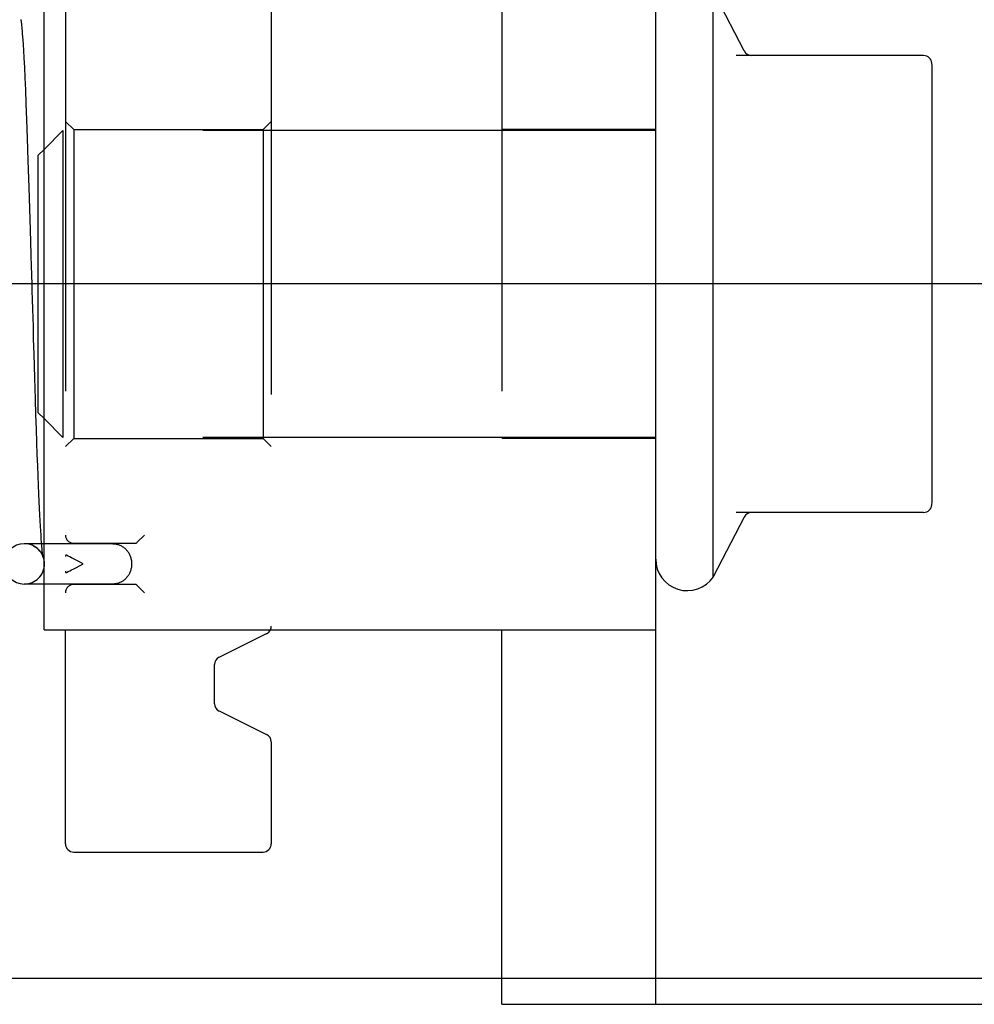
# Model space of a CAD drawing. Header units: inches. Extents: x 0 to 100, y 0 to 65.
# Tile 9 of 121: x 15.96 to 17.12, y 5.17 to 6.37. Entities that reach past the tile are written whole.
import ezdxf

# ---------------------------------------------------------------- set-up
doc = ezdxf.new("R2010")
doc.units = ezdxf.units.IN
doc.header["$LTSCALE"] = 5.5
doc.header["$MEASUREMENT"] = 0
doc.linetypes.add('HIDDEN', pattern=[0.2, 0.1, -0.1])
doc.layers.get('0').update_dxf_attribs({"linetype": 'CONTINUOUS'})
doc.layers.add('DEFAULT_2', color=8, linetype='HIDDEN')
doc.layers.add('DIMENSIONS', color=7, linetype='CONTINUOUS')
doc.styles.get("Standard").update_dxf_attribs({"font": 'arial.ttf'})
doc.dimstyles.new('DIMSTYLE_1', dxfattribs={"dimtxt": 0.441176, "dimasz": 0.588235, "dimexe": 0.09, "dimexo": 0.07, "dimgap": 0.0375, "dimtad": 0, "dimtih": 1, "dimtoh": 1, "dimzin": 4, "dimdsep": 46, "dimtxsty": 'Standard', "dimblk": '_FILLED', "dimblk1": '_FILLED', "dimblk2": '_FILLED', "dimcen": 0.09, "dimadec": 3, "dimazin": 1, "dimtfac": 1, "dimtdec": 3, "dimtofl": 0, "dimtmove": 0, "dimatfit": 3, "dimldrblk": '_FILLED', "dimfxl": 0, "dimtolj": 1, "dimtzin": 4, "dimarcsym": 0})

# ---------------------------------------------------------------- blocks, each defined once
blk = doc.blocks.new('_FILLED')
at = {"color": 0, "linetype": 'ByBlock'}
blk.add_solid([(0, 0), (-1, 0.2), (-1, -0.2)], dxfattribs=at)
blk = doc.blocks.new('*D1')
at = {"layer": 'DIMENSIONS', "color": 2, "linetype": 'Continuous'}
for p, q in [((20.8126, 47.3916), (11.9453, 47.3916)), ((12.4747, 47.3916), (12.4747, 26.739)), ((12.4747, 5.2041), (12.4747, 25.8566)), ((20.8126, 5.2041), (11.9453, 5.2041))]:
    blk.add_line(p, q, dxfattribs=at)
at = {"layer": 'DIMENSIONS', "color": 2, "linetype": 'Continuous', "xscale": 0.5882352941, "yscale": 0.5882352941, "zscale": 0.5882352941}
for p, rotation in [((12.4747, 47.3916), 90), ((12.4747, 5.2041), 270)]:
    blk.add_blockref('_FILLED', p, dxfattribs=dict(at, rotation=rotation))
at = {"layer": 'DIMENSIONS', "color": 2, "linetype": 'Continuous', "insert": (12.4747, 26.5184), "char_height": 0.44118, "width": 1.541658, "attachment_point": 2, "line_spacing_factor": 0.9}
blk.add_mtext('42.19', dxfattribs=at)
blk = doc.blocks.new('*D12')
at = {"layer": 'DIMENSIONS', "color": 2, "linetype": 'Continuous'}
for p, q in [((19.4064, 46.5478), (13.8542, 46.5478)), ((14.3836, 46.5478), (14.3836, 25.4214)), ((14.3836, 6.0478), (14.3836, 24.539)), ((19.4064, 6.0478), (13.8542, 6.0478))]:
    blk.add_line(p, q, dxfattribs=at)
at = {"layer": 'DIMENSIONS', "color": 2, "linetype": 'Continuous', "xscale": 0.5882352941, "yscale": 0.5882352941, "zscale": 0.5882352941}
for p, rotation in [((14.3836, 46.5478), 90), ((14.3836, 6.0478), 270)]:
    blk.add_blockref('_FILLED', p, dxfattribs=dict(at, rotation=rotation))
at = {"layer": 'DIMENSIONS', "color": 2, "linetype": 'Continuous', "insert": (14.3836, 25.2008), "char_height": 0.44118, "width": 1.541658, "attachment_point": 2, "line_spacing_factor": 0.9}
blk.add_mtext('40.50', dxfattribs=at)

msp = doc.modelspace()

# ---------------------------------------------------------------- linework, layer by layer
at = {"color": 3, "linetype": 'Continuous'}
for p, q in [((16.7341, 5.1728), (16.7341, 6.9228)), ((15.9911, 5.6278), (15.9911, 6.4678)), ((15.9911, 5.6278), (16.7341, 5.6278)), ((16.7341, 5.1728), (20.9221, 5.1728))]:
    msp.add_line(p, q, dxfattribs=at)
at = {"color": 7, "linetype": 'Continuous'}
for p, q in [((16.8415, 6.3312), (16.8041, 6.4036)), ((16.8041, 5.692), (16.8041, 6.4036)), ((15.9635, 6.3679), (15.9634, 6.3691)), ((15.9637, 6.3666), (15.9635, 6.3679)), ((15.9639, 6.3652), (15.9637, 6.3666)), ((15.964, 6.3637), (15.9639, 6.3652)), ((15.9644, 6.3597), (15.9643, 6.3614)), ((15.9646, 6.3579), (15.9644, 6.3597)), ((15.9649, 6.355), (15.9646, 6.3579)), ((15.9651, 6.3517), (15.9649, 6.355)), ((15.9654, 6.3482), (15.9651, 6.3517)), ((15.9657, 6.3443), (15.9654, 6.3482)), ((15.9661, 6.3384), (15.9657, 6.3443)), ((15.9665, 6.3317), (15.9661, 6.3384)), ((15.967, 6.3221), (15.9665, 6.3317)), ((15.9676, 6.3111), (15.967, 6.3221)), ((17.0596, 6.3253), (16.8319, 6.3253)), ((15.9682, 6.2984), (15.9676, 6.3111)), ((17.0701, 5.7922), (17.0701, 6.3034)), ((15.9688, 6.2837), (15.9682, 6.2984)), ((15.9695, 6.2669), (15.9688, 6.2837)), ((15.9703, 6.2474), (15.9695, 6.2669)), ((15.9711, 6.2248), (15.9703, 6.2474)), ((15.972, 6.1978), (15.9711, 6.2248)), ((15.9841, 6.2043), (15.9911, 6.2113)), ((15.973, 6.165), (15.972, 6.1978)), ((15.9841, 5.8913), (15.9841, 6.2043)), ((15.9746, 6.1136), (15.973, 6.165)), ((15.975, 6.0987), (15.9746, 6.1136)), ((15.9755, 6.0836), (15.975, 6.0987)), ((15.9784, 5.9813), (15.9781, 5.9946)), ((15.979, 5.9624), (15.9784, 5.9813)), ((15.9799, 5.9336), (15.979, 5.9624)), ((15.9807, 5.9077), (15.9799, 5.9336)), ((15.9813, 5.8888), (15.9807, 5.9077)), ((15.9819, 5.8713), (15.9813, 5.8888)), ((15.9841, 5.8913), (15.9911, 5.8843)), ((15.9824, 5.8553), (15.9819, 5.8713)), ((15.9829, 5.8405), (15.9824, 5.8553)), ((15.9834, 5.827), (15.9829, 5.8405)), ((15.9839, 5.8146), (15.9834, 5.827)), ((15.9844, 5.8033), (15.9839, 5.8146)), ((15.9848, 5.7929), (15.9844, 5.8033)), ((15.9852, 5.7836), (15.9848, 5.7929)), ((15.9856, 5.775), (15.9852, 5.7836)), ((15.986, 5.7673), (15.9856, 5.775)), ((15.9864, 5.7602), (15.986, 5.7673)), ((17.0596, 5.7703), (16.8319, 5.7703)), ((15.9867, 5.7538), (15.9864, 5.7602)), ((15.9871, 5.7481), (15.9867, 5.7538)), ((16.8415, 5.7644), (16.8041, 5.692)), ((15.9874, 5.7429), (15.9871, 5.7481)), ((15.9877, 5.7384), (15.9874, 5.7429)), ((15.9911, 5.7323), (15.9671, 5.7323)), ((15.988, 5.7343), (15.9877, 5.7384)), ((15.9881, 5.7323), (15.988, 5.7343)), ((15.9911, 5.6833), (15.9671, 5.6833)), ((16.0171, 5.3678), (16.0171, 5.6278)), ((16.2037, 5.5946), (16.2615, 5.6231)), ((16.5471, 5.1728), (16.5471, 5.6278)), ((16.1981, 5.538), (16.1981, 5.5856)), ((16.2037, 5.5291), (16.2615, 5.5006)), ((16.2671, 5.4916), (16.2671, 5.3678)), ((16.0271, 5.3578), (16.2571, 5.3578)), ((16.5471, 5.1728), (16.7341, 5.1728))]:
    msp.add_line(p, q, dxfattribs=at)
for points in [[(15.9643, 6.3614), (15.9642, 6.3622), (15.964, 6.3637)], [(15.9761, 6.0607), (15.9759, 6.0683), (15.9755, 6.0836)], [(15.9774, 6.0157), (15.977, 6.0304), (15.9768, 6.0379), (15.9766, 6.0454), (15.9761, 6.0607)], [(15.9781, 5.9946), (15.9777, 6.0085), (15.9774, 6.0157)]]:
    msp.add_lwpolyline(points, dxfattribs=at)
for centre, radius, start, end in [((16.8507, 6.3353), 0.01, 203.9679, 270), ((17.0596, 6.3153), 0.01, 5.1938, 90), ((16.9289, 6.3034), 0.1412, 0, 5.2081), ((16.9289, 5.7922), 0.1412, 354.7919, 360), ((17.0596, 5.7803), 0.01, 270, 354.8062), ((16.8507, 5.7603), 0.01, 90, 156.0321), ((15.9671, 5.7078), 0.0245, 90, 270), ((16.7725, 5.7137), 0.0384, 180, 325.5503), ((16.2571, 5.632), 0.01, 296.2319, 335.0274), ((16.2081, 5.5856), 0.01, 116.2319, 180), ((16.2081, 5.538), 0.01, 180, 243.7681), ((16.2571, 5.4916), 0.01, 0, 63.7681), ((16.0271, 5.3678), 0.01, 180, 270), ((16.2571, 5.3678), 0.01, 270, 360)]:
    msp.add_arc(centre, radius, start, end, dxfattribs=at)
at = {"layer": 'DEFAULT_2', "color": 8, "linetype": 'HIDDEN'}
for p, q in [((16.0171, 6.4678), (16.0171, 5.6278)), ((16.2671, 6.4635), (16.2671, 5.632)), ((16.5471, 6.4678), (16.5471, 5.6278)), ((16.0271, 6.2353), (16.0171, 6.2453)), ((16.2571, 6.2353), (16.2671, 6.2453)), ((15.9911, 6.2113), (16.0141, 6.2343)), ((16.0141, 6.2343), (16.0141, 5.8613)), ((16.7341, 6.2343), (16.0141, 6.2343)), ((16.0271, 6.2353), (16.0271, 5.8603)), ((16.0271, 6.2353), (16.2571, 6.2353)), ((16.2571, 6.2353), (16.2571, 5.8603)), ((16.7341, 6.2353), (16.5471, 6.2353)), ((15.9911, 5.8843), (16.0141, 5.8613)), ((16.7341, 5.8613), (16.0141, 5.8613)), ((16.0271, 5.8603), (16.0171, 5.8503)), ((16.0271, 5.8603), (16.2571, 5.8603)), ((16.2571, 5.8603), (16.2671, 5.8503)), ((16.7341, 5.8603), (16.5471, 5.8603)), ((16.1043, 5.734), (16.1131, 5.7428)), ((15.9883, 5.7308), (15.9881, 5.7323)), ((15.9885, 5.7284), (15.9883, 5.7308)), ((16.0747, 5.7323), (15.9911, 5.7323)), ((16.0271, 5.7328), (16.1018, 5.7328)), ((15.9887, 5.7263), (15.9885, 5.7284)), ((15.9888, 5.7244), (15.9887, 5.7263)), ((15.9891, 5.7218), (15.989, 5.7228)), ((15.9894, 5.7196), (15.9893, 5.7204)), ((15.9895, 5.7189), (15.9894, 5.7196)), ((15.9895, 5.7183), (15.9895, 5.7189)), ((15.9896, 5.7177), (15.9895, 5.7183)), ((15.9897, 5.7172), (15.9896, 5.7177)), ((16.0284, 5.7131), (16.0243, 5.7152)), ((16.0325, 5.711), (16.0284, 5.7131)), ((16.0305, 5.7035), (16.0386, 5.7078)), ((16.0386, 5.7078), (16.0325, 5.711)), ((16.0747, 5.6833), (15.9911, 5.6833)), ((16.1018, 5.6828), (16.0271, 5.6828)), ((16.1043, 5.6816), (16.1131, 5.6728))]:
    msp.add_line(p, q, dxfattribs=at)
for points in [[(15.9778, 5.7299), (15.9783, 5.7296), (15.9792, 5.7291), (15.9801, 5.7286), (15.9809, 5.7281), (15.9817, 5.7275), (15.9824, 5.7269), (15.9831, 5.7264), (15.9837, 5.7258), (15.9843, 5.7252), (15.9849, 5.7246), (15.9854, 5.7241), (15.9859, 5.7235), (15.9863, 5.723), (15.9867, 5.7224), (15.9871, 5.7219), (15.9874, 5.7214), (15.9877, 5.7209), (15.988, 5.7204), (15.9883, 5.72), (15.9885, 5.7195), (15.9887, 5.7191), (15.9889, 5.7187), (15.9891, 5.7183), (15.9892, 5.7179), (15.9894, 5.7176), (15.9895, 5.7173), (15.9896, 5.7171), (15.9896, 5.7168), (15.9897, 5.7166), (15.9898, 5.7165), (15.9898, 5.7163), (15.9899, 5.7162), (15.9899, 5.7161), (15.9899, 5.716), (15.9899, 5.7159), (15.9899, 5.7159), (15.9899, 5.7159)], [(16.0747, 5.7323), (16.0757, 5.7323), (16.0767, 5.7322), (16.0776, 5.7321), (16.0786, 5.7319), (16.0796, 5.7317), (16.0805, 5.7315), (16.0815, 5.7312), (16.0824, 5.7309), (16.0833, 5.7305), (16.0842, 5.7301), (16.0851, 5.7296), (16.086, 5.7291), (16.0868, 5.7286), (16.0877, 5.728), (16.0885, 5.7274), (16.0893, 5.7267), (16.09, 5.726), (16.0907, 5.7253), (16.0914, 5.7245), (16.0921, 5.7237), (16.0927, 5.7229), (16.0933, 5.722), (16.0939, 5.7211), (16.0944, 5.7202), (16.0949, 5.7192), (16.0954, 5.7183), (16.0958, 5.7173), (16.0961, 5.7163), (16.0965, 5.7153), (16.0967, 5.7142), (16.097, 5.7132), (16.0972, 5.7121), (16.0973, 5.711), (16.0975, 5.71), (16.0975, 5.7089), (16.0975, 5.7078)], [(15.989, 5.7228), (15.9889, 5.7239), (15.9888, 5.7244)], [(15.9893, 5.7204), (15.9892, 5.7213), (15.9891, 5.7218)], [(15.9899, 5.7159), (15.9899, 5.7159), (15.9899, 5.7159), (15.9899, 5.7159), (15.9899, 5.716), (15.9899, 5.7161), (15.9899, 5.7162), (15.9898, 5.7163), (15.9898, 5.7164), (15.9898, 5.7166), (15.9898, 5.7168), (15.9897, 5.717), (15.9897, 5.7172)], [(16.0183, 5.7182), (16.0182, 5.7183), (16.0181, 5.7183), (16.0179, 5.7183), (16.0178, 5.7183), (16.0177, 5.7183), (16.0177, 5.7183), (16.0176, 5.7183), (16.0175, 5.7182), (16.0174, 5.7182), (16.0174, 5.7181), (16.0173, 5.718), (16.0173, 5.7179), (16.0172, 5.7177), (16.0172, 5.7176), (16.0172, 5.7174), (16.0171, 5.7172), (16.0171, 5.717), (16.0171, 5.7168)], [(16.0243, 5.7152), (16.0223, 5.7163), (16.0203, 5.7173), (16.0183, 5.7182)], [(16.0975, 5.7078), (16.0975, 5.7067), (16.0975, 5.7056), (16.0973, 5.7045), (16.0972, 5.7035), (16.097, 5.7024), (16.0967, 5.7014), (16.0965, 5.7003), (16.0961, 5.6993), (16.0958, 5.6983), (16.0953, 5.6973), (16.0949, 5.6963), (16.0944, 5.6954), (16.0939, 5.6945), (16.0933, 5.6936), (16.0927, 5.6927), (16.0921, 5.6919), (16.0914, 5.6911), (16.0907, 5.6903), (16.09, 5.6896), (16.0893, 5.6889), (16.0885, 5.6882), (16.0877, 5.6876), (16.0868, 5.687), (16.086, 5.6865), (16.0851, 5.686), (16.0842, 5.6855), (16.0833, 5.6851), (16.0824, 5.6847), (16.0815, 5.6844), (16.0806, 5.6841), (16.0796, 5.6839), (16.0786, 5.6837), (16.0777, 5.6835), (16.0767, 5.6834), (16.0757, 5.6833), (16.0747, 5.6833)], [(16.0171, 5.6988), (16.0171, 5.6986), (16.0171, 5.6984), (16.0172, 5.6982), (16.0172, 5.698), (16.0172, 5.6979), (16.0173, 5.6977), (16.0173, 5.6976), (16.0174, 5.6975), (16.0174, 5.6974), (16.0175, 5.6974), (16.0176, 5.6973), (16.0177, 5.6973), (16.0177, 5.6973), (16.0178, 5.6973), (16.0179, 5.6973), (16.0181, 5.6973), (16.0182, 5.6973), (16.0183, 5.6974)], [(16.0183, 5.6974), (16.0203, 5.6984), (16.0223, 5.6993), (16.0243, 5.7004), (16.0263, 5.7014), (16.0305, 5.7035)]]:
    msp.add_lwpolyline(points, dxfattribs=at)
for centre, radius, start, end in [((16.0271, 5.7428), 0.01, 180, 270), ((15.9671, 5.7078), 0.0245, 270, 90), ((16.0271, 5.6728), 0.01, 90, 180), ((16.2571, 5.632), 0.01, 335.0274, 360)]:
    msp.add_arc(centre, radius, start, end, dxfattribs=at)
for centre, start_param, end_param in [((16.1018, 5.7428), -3.141593, -2.654693), ((16.1018, 5.6728), -0.486899, 0)]:
    msp.add_ellipse(centre, major_axis=(0, 0.01), ratio=0.529412, start_param=start_param, end_param=end_param, dxfattribs=at)

# ---------------------------------------------------------------- dimensions: what is measured, and where the dimension line sits
at = {"layer": 'DIMENSIONS', "color": 2, "linetype": 'Continuous'}
for base, p1, p2, picture, middle in [((12.4747, 5.2041), (20.8826, 47.3916), (20.8826, 5.2041), '*D1', (12.4631, 26.2953)), ((14.3836, 6.0478), (19.4764, 46.5478), (19.4764, 6.0478), '*D12', (14.372, 24.9777))]:
    dim = msp.add_linear_dim(base=base, p1=p1, p2=p2, angle=270, dimstyle='DIMSTYLE_1', dxfattribs=at)
    dim.commit()
    dim.dimension.update_dxf_attribs({"geometry": picture, "text_midpoint": middle, "dimtype": 160})

doc.saveas('drawing.dxf')
